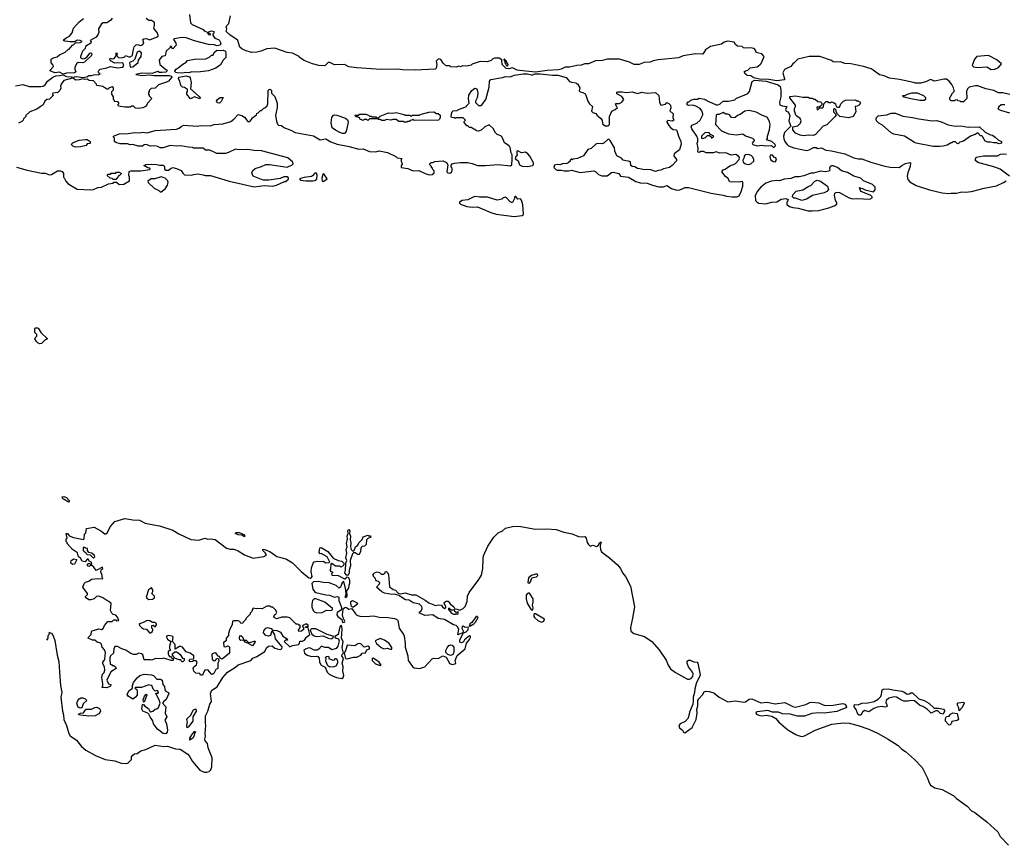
# Model space of a CAD drawing. Extents: x 2386897 to 2565480, y 579156 to 761880.
# Tile 2 of 191: x 2468610 to 2479631, y 584865 to 594108. Entities that reach past the tile are written whole.
import ezdxf

# ---------------------------------------------------------------- set-up
doc = ezdxf.new("R2010")
doc.units = 0

msp = doc.modelspace()

# ---------------------------------------------------------------- linework, layer by layer
at = {"layer": '0CON10XD'}
for points in [[(2470510, 594165), (2470520, 594075), (2470540, 594055), (2470665, 594000), (2470675, 593982), (2470708, 593968), (2470723, 593943), (2470745, 593940), (2470750, 593945), (2470722, 593962), (2470732, 593978), (2470755, 593984), (2470782, 593975), (2470782, 593958), (2470770, 593945), (2470770, 593935), (2470795, 593900), (2470835, 593888), (2470848, 593875), (2470862, 593845), (2470852, 593825), (2470815, 593817), (2470785, 593827), (2470725, 593830), (2470565, 593872), (2470475, 593907), (2470425, 593909), (2470340, 593895), (2470330, 593885), (2470358, 593845), (2470360, 593825), (2470325, 593782), (2470310, 593795), (2470308, 593808), (2470295, 593810), (2470290, 593795), (2470248, 593755), (2470240, 593705), (2470200, 593695), (2470172, 593655), (2470180, 593605), (2470245, 593550), (2470255, 593550), (2470260, 593535), (2470245, 593522), (2470205, 593518), (2470175, 593518), (2470155, 593527), (2470132, 593522), (2470093, 593507), (2469975, 593510), (2469910, 593495), (2469985, 593484), (2470055, 593492), (2470115, 593484), (2470282, 593482), (2470310, 593475), (2470312, 593465), (2470275, 593422), (2470255, 593410), (2470162, 593378), (2470125, 593340), (2470082, 593338), (2470060, 593315), (2470060, 593305), (2470050, 593295), (2470050, 593275), (2470060, 593265), (2470060, 593255), (2470090, 593225), (2470040, 593175), (2470025, 593140), (2469987, 593123), (2469935, 593113)], [(2471960, 593595), (2471886, 593616), (2471795, 593653), (2471740, 593685), (2471737, 593697), (2471665, 593732), (2471605, 593742), (2471465, 593788), (2471377, 593783), (2471310, 593755), (2471265, 593744), (2471205, 593743), (2471134, 593764), (2471095, 593782), (2471075, 593800), (2471050, 593875), (2471030, 593895), (2470964, 593934), (2470922, 593975), (2470927, 594005), (2470920, 594025), (2470928, 594042), (2470952, 594065), (2470968, 594152)], [(2469646, 594125), (2469625, 594100), (2469585, 594073), (2469545, 594072), (2469527, 594063), (2469492, 594005), (2469497, 593965), (2469490, 593945), (2469466, 593914), (2469400, 593875), (2469409, 593859), (2469406, 593844), (2469345, 593808), (2469341, 593785), (2469314, 593756), (2469292, 593695), (2469291, 593685), (2469298, 593678), (2469315, 593672), (2469336, 593674), (2469367, 593693), (2469395, 593733), (2469405, 593737), (2469418, 593728), (2469415, 593708), (2469335, 593634), (2469315, 593624), (2469265, 593629), (2469245, 593614), (2469226, 593575), (2469226, 593555), (2469240, 593525), (2469225, 593512), (2469135, 593508), (2469095, 593498), (2469055, 593520), (2469004, 593514), (2468950, 593535), (2468950, 593545), (2468988, 593585), (2468985, 593600), (2468963, 593625), (2468963, 593665), (2468985, 593681), (2469028, 593692), (2469054, 593716), (2469120, 593745), (2469155, 593780), (2469165, 593780), (2469200, 593825), (2469215, 593830), (2469235, 593850), (2469285, 593853), (2469310, 593865), (2469286, 593876), (2469255, 593878), (2469228, 593862), (2469175, 593860), (2469115, 593868), (2469102, 593875), (2469108, 593885), (2469130, 593905), (2469166, 593924), (2469197, 593963), (2469212, 594015), (2469274, 594086), (2469325, 594122)], [(2469935, 593113), (2469905, 593118), (2469885, 593140), (2469865, 593140), (2469845, 593128), (2469785, 593128), (2469715, 593140), (2469710, 593155), (2469720, 593165), (2469718, 593178), (2469705, 593190), (2469672, 593192), (2469670, 593205), (2469660, 593215), (2469660, 593245), (2469640, 593275), (2469640, 593305), (2469660, 593325), (2469660, 593345), (2469645, 593358), (2469610, 593345), (2469605, 593330), (2469585, 593330), (2469542, 593362), (2469475, 593370), (2469470, 593385), (2469435, 593423), (2469387, 593427), (2469365, 593443), (2469335, 593438), (2469315, 593448), (2469275, 593436), (2469235, 593433), (2469210, 593455), (2469222, 593468), (2469245, 593474), (2469315, 593462), (2469363, 593467), (2469385, 593482), (2469415, 593482), (2469438, 593492), (2469495, 593493), (2469510, 593505), (2469495, 593510), (2469490, 593525), (2469495, 593540), (2469510, 593555), (2469585, 593568), (2469625, 593583), (2469705, 593569), (2469764, 593576), (2469776, 593596), (2469766, 593626), (2469675, 593621), (2469627, 593647), (2469620, 593665), (2469623, 593677), (2469645, 593670), (2469667, 593675), (2469690, 593705), (2469688, 593732), (2469695, 593740), (2469702, 593725), (2469697, 593705), (2469721, 593681), (2469766, 593684), (2469786, 593694), (2469795, 593708), (2469832, 593692), (2469847, 593693), (2469871, 593709), (2469881, 593761), (2469890, 593805), (2469915, 593828), (2469925, 593832), (2469965, 593819), (2469989, 593831), (2470000, 593845), (2469990, 593885), (2470000, 593895), (2470025, 593899), (2470065, 593882), (2470150, 593915), (2470160, 593925), (2470160, 593935), (2470150, 593965), (2470125, 593990), (2470113, 594013), (2470120, 594045), (2470118, 594078), (2470085, 594100), (2470055, 594100), (2470025, 594120)], [(2479692, 593272), (2479615, 593288), (2479565, 593288), (2479515, 593317), (2479424, 593334), (2479335, 593367), (2479307, 593367), (2479238, 593352), (2479218, 593335), (2479208, 593305), (2479210, 593225), (2479175, 593190), (2479145, 593190), (2479138, 593198), (2479115, 593200), (2479105, 593210), (2479083, 593207), (2479075, 593200), (2479035, 593200), (2479022, 593215), (2479022, 593235), (2479050, 593285), (2479070, 593305), (2479070, 593315), (2479062, 593345), (2479043, 593383), (2479015, 593422), (2478985, 593442), (2478955, 593443), (2478855, 593420), (2478805, 593439), (2478760, 593415), (2478695, 593398), (2478635, 593398), (2478616, 593406), (2478458, 593438), (2478345, 593453), (2478285, 593481), (2478232, 593492), (2478164, 593544), (2478139, 593559), (2478055, 593586), (2477914, 593614), (2477845, 593619), (2477798, 593638), (2477755, 593633), (2477715, 593638), (2477695, 593650), (2477566, 593696), (2477445, 593697), (2477320, 593665), (2477280, 593625), (2477264, 593616), (2477240, 593585), (2477171, 593549), (2477152, 593515), (2477172, 593445), (2477170, 593435), (2477085, 593424), (2476997, 593437), (2476891, 593441), (2476829, 593459), (2476795, 593480), (2476754, 593484), (2476735, 593498), (2476720, 593525), (2476733, 593537), (2476760, 593545), (2476785, 593570), (2476865, 593582), (2476898, 593605), (2476911, 593619), (2476942, 593695), (2476918, 593728), (2476882, 593732), (2476855, 593742), (2476846, 593766), (2476830, 593785), (2476785, 593793), (2476735, 593788), (2476712, 593792), (2476695, 593810), (2476643, 593813), (2476622, 593832), (2476607, 593857), (2476537, 593867), (2476495, 593857), (2476464, 593836), (2476342, 593808), (2476288, 593772), (2476255, 593723), (2476175, 593726), (2476035, 593702), (2475985, 593682), (2475755, 593660), (2475701, 593649), (2475666, 593634), (2475601, 593629), (2475545, 593608), (2475488, 593608), (2475435, 593632), (2475325, 593667), (2475187, 593667), (2475135, 593652), (2475055, 593648), (2474975, 593613), (2474937, 593613), (2474895, 593600), (2474845, 593597), (2474763, 593577), (2474714, 593576), (2474670, 593555), (2474637, 593547), (2474515, 593540), (2474410, 593525), (2474385, 593520), (2474205, 593540), (2474180, 593545), (2474125, 593570), (2474085, 593558), (2474055, 593562), (2474010, 593605), (2474008, 593658), (2473975, 593678), (2473923, 593677), (2473905, 593670), (2473887, 593653), (2473842, 593638), (2473765, 593642), (2473675, 593610), (2473665, 593600), (2473615, 593588), (2473565, 593590), (2473545, 593582), (2473525, 593588), (2473495, 593578), (2473435, 593580), (2473425, 593590), (2473385, 593590), (2473351, 593621), (2473323, 593663), (2473298, 593672), (2473270, 593645), (2473280, 593605), (2473272, 593565), (2473260, 593555), (2473035, 593543), (2472895, 593546), (2472845, 593554), (2472655, 593550), (2472385, 593570), (2472295, 593580), (2472245, 593608), (2472134, 593604), (2472075, 593632), (2472060, 593625), (2472027, 593593), (2471960, 593595)], [(2469855, 593577), (2469875, 593580), (2469935, 593630), (2469940, 593655), (2469970, 593695), (2469972, 593735), (2469966, 593746), (2469947, 593757), (2469926, 593744), (2469898, 593665), (2469876, 593644), (2469845, 593632), (2469840, 593625), (2469845, 593582), (2469855, 593577)], [(2470435, 593509), (2470372, 593512), (2470355, 593518), (2470348, 593535), (2470362, 593555), (2470385, 593568), (2470435, 593612), (2470475, 593633), (2470489, 593651), (2470565, 593668), (2470695, 593672), (2470737, 593693), (2470755, 593710), (2470775, 593710), (2470785, 593740), (2470815, 593768), (2470855, 593762), (2470888, 593768), (2470913, 593755), (2470919, 593735), (2470916, 593684), (2470889, 593655), (2470858, 593602), (2470806, 593564), (2470725, 593537), (2470605, 593521), (2470535, 593526), (2470505, 593514), (2470465, 593519), (2470435, 593509)], [(2479485, 593552), (2479525, 593553), (2479565, 593572), (2479600, 593615), (2479548, 593658), (2479453, 593707), (2479324, 593696), (2479298, 593665), (2479270, 593595), (2479285, 593580), (2479335, 593573), (2479435, 593580), (2479485, 593552)], [(2474075, 593590), (2474077, 593607), (2474060, 593635), (2474060, 593645), (2474038, 593668), (2474032, 593668), (2474030, 593655), (2474040, 593645), (2474040, 593625), (2474048, 593618), (2474052, 593602), (2474062, 593592), (2474075, 593590)], [(2468563, 593367), (2468645, 593383), (2468715, 593361), (2468845, 593359), (2468874, 593366), (2468895, 593380), (2468921, 593419), (2468980, 593465), (2469015, 593480), (2469055, 593482), (2469095, 593492), (2469135, 593474), (2469188, 593468), (2469200, 593455), (2469105, 593428), (2469073, 593385), (2469068, 593365), (2469069, 593341), (2469058, 593315), (2469035, 593293), (2468980, 593285), (2468972, 593272), (2468990, 593265), (2468945, 593220), (2468912, 593215), (2468893, 593195), (2468874, 593156), (2468839, 593131), (2468802, 593108), (2468724, 593076), (2468680, 593035), (2468680, 593025), (2468652, 592998), (2468650, 592985), (2468635, 592970), (2468595, 592950)], [(2468942, 592372), (2468965, 592377), (2469033, 592417), (2469067, 592417), (2469085, 592410), (2469100, 592385), (2469100, 592345), (2469108, 592338), (2469125, 592300), (2469148, 592275), (2469178, 592255), (2469255, 592212), (2469405, 592203), (2469435, 592208), (2469485, 592228), (2469525, 592232), (2469605, 592272), (2469655, 592280), (2469665, 592290), (2469695, 592290), (2469725, 592262), (2469775, 592268), (2469840, 592305), (2469840, 592345), (2469830, 592365), (2469835, 592408), (2469855, 592417), (2469965, 592417), (2470065, 592430), (2470070, 592435), (2470068, 592448), (2470045, 592450), (2470000, 592475), (2470025, 592488), (2470085, 592492), (2470146, 592486), (2470175, 592478), (2470215, 592478), (2470232, 592465), (2470230, 592435), (2470245, 592422), (2470275, 592422), (2470305, 592448), (2470325, 592452), (2470365, 592443), (2470419, 592419), (2470435, 592390), (2470455, 592370), (2470535, 592368), (2470554, 592376), (2470605, 592382), (2470663, 592373), (2470685, 592363), (2470745, 592363), (2470955, 592302), (2471105, 592266), (2471235, 592239), (2471345, 592252), (2471445, 592246), (2471486, 592254), (2471575, 592298), (2471585, 592298), (2471617, 592323), (2471617, 592337), (2471605, 592350), (2471565, 592348), (2471525, 592332), (2471398, 592312), (2471335, 592313), (2471225, 592358), (2471208, 592395), (2471221, 592419), (2471245, 592442), (2471315, 592463), (2471365, 592486), (2471405, 592489), (2471603, 592457), (2471660, 592485), (2471670, 592495), (2471668, 592515), (2471612, 592562), (2471315, 592641), (2471236, 592644), (2471164, 592654), (2471055, 592653), (2471025, 592660), (2470948, 592622), (2470915, 592610), (2470815, 592610), (2470739, 592649), (2470688, 592648), (2470665, 592670), (2470555, 592670), (2470545, 592678), (2470495, 592680), (2470415, 592697), (2470365, 592692), (2470295, 592700), (2470215, 592673), (2470184, 592674), (2470155, 592688), (2470115, 592697), (2470075, 592692), (2470025, 592710), (2470005, 592708), (2469985, 592692), (2469935, 592692), (2469875, 592712), (2469845, 592708), (2469815, 592717), (2469735, 592717), (2469685, 592732), (2469670, 592745), (2469672, 592782), (2469660, 592795), (2469660, 592805), (2469725, 592829), (2469825, 592834), (2469895, 592846), (2469955, 592843), (2469985, 592849), (2470035, 592843), (2470125, 592867), (2470365, 592882), (2470395, 592894), (2470416, 592914), (2470447, 592927), (2470595, 592916), (2470635, 592924), (2470745, 592921), (2470786, 592936), (2470885, 592944), (2470975, 592970), (2471006, 592994), (2471055, 593048), (2471096, 593036), (2471125, 593018), (2471165, 592970), (2471185, 592970), (2471210, 592995), (2471210, 593005), (2471260, 593045), (2471265, 593060), (2471280, 593065), (2471305, 593090), (2471315, 593090), (2471342, 593118), (2471355, 593120), (2471380, 593145), (2471389, 593165), (2471390, 593315), (2471402, 593328), (2471415, 593330), (2471428, 593315), (2471430, 593285), (2471465, 593250), (2471493, 593175), (2471492, 593125), (2471474, 593035), (2471485, 592972), (2471495, 592940), (2471505, 592928), (2471542, 592922), (2471565, 592900), (2471645, 592872), (2471695, 592846), (2471897, 592807), (2471975, 592762), (2472035, 592774), (2472091, 592741), (2472165, 592714), (2472297, 592687), (2472405, 592658), (2472455, 592662), (2472525, 592631), (2472595, 592630), (2472635, 592639), (2472725, 592620), (2472820, 592575), (2472835, 592560), (2472890, 592555), (2472880, 592545), (2472878, 592525), (2472890, 592495), (2472890, 592485), (2472880, 592475), (2472880, 592455), (2472955, 592444), (2473015, 592416), (2473079, 592419), (2473150, 592385), (2473195, 592373), (2473226, 592374), (2473250, 592395), (2473250, 592415), (2473230, 592435), (2473230, 592445), (2473220, 592455), (2473220, 592465), (2473202, 592482), (2473200, 592495), (2473215, 592510), (2473235, 592510), (2473255, 592520), (2473345, 592527), (2473388, 592508), (2473402, 592485), (2473390, 592405), (2473403, 592393), (2473425, 592392), (2473445, 592400), (2473450, 592415), (2473450, 592445), (2473438, 592458), (2473438, 592475), (2473452, 592495), (2473477, 592503), (2473545, 592511), (2473625, 592509), (2473675, 592500), (2473735, 592477), (2473825, 592476), (2473965, 592486), (2474105, 592471), (2474120, 592485), (2474124, 592546), (2474121, 592595), (2474109, 592625), (2474103, 592665), (2474087, 592697), (2474035, 592730), (2474010, 592795), (2473997, 592807), (2473954, 592824), (2473932, 592845), (2473912, 592885), (2473865, 592930), (2473815, 592910), (2473775, 592870), (2473745, 592860), (2473723, 592863), (2473705, 592880), (2473692, 592882), (2473665, 592900), (2473645, 592900), (2473625, 592920), (2473615, 592920), (2473580, 592965), (2473600, 592985), (2473575, 593010), (2473495, 593010), (2473485, 593002), (2473475, 593010), (2473445, 593012), (2473440, 593025), (2473442, 593055), (2473450, 593075), (2473463, 593087), (2473505, 593090), (2473515, 593100), (2473610, 593135), (2473610, 593145), (2473640, 593175), (2473633, 593225), (2473639, 593265), (2473670, 593315), (2473705, 593342), (2473728, 593335), (2473737, 593285), (2473730, 593235), (2473712, 593195), (2473713, 593183), (2473745, 593148), (2473772, 593148), (2473785, 593158), (2473828, 593215), (2473866, 593354), (2473868, 593422), (2473885, 593440), (2474015, 593461), (2474047, 593473), (2474105, 593468), (2474145, 593486), (2474245, 593504), (2474295, 593501), (2474339, 593491), (2474355, 593490), (2474375, 593502), (2474435, 593504), (2474575, 593486), (2474635, 593489), (2474725, 593460), (2474765, 593418), (2474785, 593408), (2474835, 593400), (2474845, 593390), (2474855, 593390), (2474878, 593345), (2474872, 593312), (2474885, 593300), (2474915, 593292), (2474938, 593278), (2474947, 593265), (2474968, 593195), (2474988, 593165), (2475020, 593135), (2475010, 593085), (2475025, 593070), (2475058, 593058), (2475070, 593045), (2475070, 593035), (2475085, 593030), (2475113, 593003), (2475128, 592985), (2475132, 592942), (2475165, 592920), (2475195, 592920), (2475210, 592935), (2475210, 593025), (2475238, 593085), (2475276, 593104), (2475300, 593125), (2475290, 593135), (2475280, 593165), (2475285, 593170), (2475325, 593170), (2475350, 593185), (2475372, 593215), (2475349, 593249), (2475295, 593280), (2475294, 593296), (2475305, 593302), (2475355, 593302), (2475403, 593293), (2475465, 593300), (2475525, 593282), (2475575, 593298), (2475635, 593287), (2475725, 593292), (2475765, 593260), (2475772, 593185), (2475785, 593152), (2475837, 593163), (2475855, 593180), (2475875, 593170), (2475895, 593150), (2475897, 593117), (2475888, 593088), (2475923, 593053), (2475920, 593015), (2475930, 592985), (2475915, 592972), (2475865, 592980), (2475855, 592970), (2475855, 592960), (2475874, 592924), (2475895, 592901), (2475925, 592880), (2475957, 592877), (2475967, 592867), (2475983, 592805), (2476010, 592745), (2476014, 592715), (2475995, 592652), (2475934, 592605), (2475931, 592585), (2475962, 592545), (2475961, 592529), (2475914, 592475), (2475882, 592455), (2475815, 592437), (2475785, 592422), (2475755, 592421), (2475725, 592410), (2475675, 592429), (2475625, 592432), (2475605, 592427), (2475553, 592437), (2475525, 592444), (2475495, 592461), (2475465, 592466), (2475451, 592475), (2475445, 592518), (2475426, 592526), (2475395, 592528), (2475365, 592537), (2475345, 592558), (2475294, 592584), (2475272, 592635), (2475268, 592675), (2475220, 592755), (2475205, 592770), (2475192, 592768), (2475150, 592725), (2475125, 592717), (2475075, 592722), (2475060, 592715), (2475005, 592668), (2474970, 592655), (2474920, 592585), (2474855, 592553), (2474805, 592548), (2474795, 592540), (2474785, 592550), (2474770, 592535), (2474770, 592525), (2474748, 592505), (2474733, 592497), (2474687, 592493), (2474655, 592482), (2474625, 592488), (2474595, 592480), (2474590, 592455), (2474611, 592431), (2474625, 592423), (2474675, 592423), (2474705, 592416), (2474755, 592417), (2474785, 592423), (2474885, 592397), (2475035, 592417), (2475058, 592405), (2475088, 592375), (2475125, 592360), (2475185, 592361), (2475234, 592396), (2475255, 592402), (2475316, 592386), (2475336, 592356), (2475424, 592344), (2475505, 592298), (2475555, 592283), (2475635, 592279), (2475693, 592255), (2475765, 592238), (2475816, 592236), (2475855, 592253), (2475907, 592217), (2475965, 592200), (2476000, 592205), (2476060, 592230), (2476095, 592231), (2476348, 592168), (2476485, 592144), (2476522, 592132), (2476585, 592125), (2476636, 592124), (2476662, 592138), (2476686, 592184), (2476704, 592245), (2476705, 592290), (2476695, 592297), (2476665, 592291), (2476560, 592295), (2476536, 592336), (2476511, 592351), (2476470, 592405), (2476484, 592426), (2476506, 592434), (2476559, 592471), (2476618, 592495), (2476662, 592545), (2476668, 592565), (2476655, 592582), (2476625, 592598), (2476575, 592592), (2476515, 592617), (2476445, 592614), (2476405, 592628), (2476373, 592617), (2476295, 592618), (2476265, 592632), (2476235, 592632), (2476215, 592620), (2476200, 592625), (2476203, 592665), (2476192, 592725), (2476200, 592745), (2476200, 592775), (2476188, 592805), (2476133, 592885), (2476127, 592905), (2476135, 592927), (2476191, 592949), (2476226, 592984), (2476258, 593045), (2476258, 593055), (2476247, 593087), (2476226, 593116), (2476178, 593142)], [(2470522, 593222), (2470482, 593275), (2470482, 593295), (2470490, 593305), (2470488, 593328), (2470455, 593350), (2470433, 593353), (2470415, 593370), (2470402, 593422), (2470388, 593445), (2470390, 593465), (2470475, 593480), (2470509, 593469), (2470517, 593457), (2470528, 593405), (2470520, 593335), (2470619, 593249), (2470630, 593235), (2470625, 593222), (2470565, 593244), (2470522, 593222)], [(2476178, 593142), (2476143, 593153), (2476095, 593148), (2476082, 593155), (2476080, 593175), (2476092, 593188), (2476105, 593190), (2476122, 593208), (2476155, 593220), (2476195, 593220), (2476215, 593228), (2476275, 593220), (2476282, 593212), (2476295, 593210), (2476305, 593200), (2476415, 593150), (2476450, 593165), (2476485, 593198), (2476545, 593198), (2476615, 593210), (2476635, 593230), (2476755, 593280), (2476778, 593305), (2476808, 593415), (2476835, 593430), (2476965, 593420), (2477100, 593380), (2477121, 593361), (2477131, 593325), (2477128, 593245), (2477116, 593186), (2477120, 593155), (2477145, 593143), (2477198, 593138), (2477183, 593103), (2477190, 593085), (2477210, 593075), (2477232, 593035), (2477220, 592975), (2477240, 592915), (2477170, 592845), (2477160, 592805), (2477162, 592775), (2477178, 592738), (2477200, 592710), (2477217, 592697), (2477274, 592674), (2477415, 592644), (2477445, 592650), (2477495, 592677), (2477526, 592676), (2477545, 592668), (2477585, 592672), (2477635, 592647), (2477695, 592641), (2477846, 592606), (2477945, 592563), (2477995, 592550), (2478035, 592552), (2478135, 592513), (2478295, 592468), (2478355, 592458), (2478455, 592452), (2478484, 592476), (2478525, 592498), (2478575, 592510), (2478580, 592505), (2478578, 592465), (2478550, 592395), (2478542, 592355), (2478550, 592320), (2478574, 592294), (2478645, 592251), (2478795, 592204), (2478935, 592171), (2479005, 592164), (2479036, 592166), (2479095, 592167), (2479155, 592183), (2479195, 592179), (2479265, 592186), (2479405, 592224), (2479545, 592248), (2479623, 592285), (2479650, 592305)], [(2477385, 592808), (2477345, 592816), (2477295, 592839), (2477262, 592875), (2477262, 592908), (2477321, 592919), (2477351, 592949), (2477358, 592975), (2477345, 593002), (2477307, 593027), (2477299, 593039), (2477283, 593087), (2477282, 593115), (2477292, 593135), (2477292, 593152), (2477232, 593235), (2477232, 593248), (2477295, 593257), (2477375, 593240), (2477435, 593240), (2477455, 593230), (2477485, 593230), (2477495, 593220), (2477515, 593220), (2477542, 593192), (2477575, 593190), (2477590, 593175), (2477590, 593155), (2477575, 593140), (2477555, 593130), (2477532, 593128), (2477535, 593100), (2477550, 593105), (2477565, 593120), (2477595, 593120), (2477607, 593133), (2477612, 593168), (2477638, 593192), (2477652, 593192), (2477665, 593180), (2477685, 593180), (2477695, 593188), (2477725, 593178), (2477740, 593165), (2477750, 593135), (2477765, 593130), (2477785, 593130), (2477800, 593165), (2477830, 593195), (2477855, 593208), (2477965, 593210), (2477975, 593200), (2477995, 593200), (2478002, 593192), (2478015, 593190), (2478020, 593175), (2478012, 593168), (2478010, 593155), (2477985, 593140), (2477960, 593135), (2477968, 593075), (2477940, 593025), (2477885, 593010), (2477790, 593025), (2477762, 593052), (2477750, 593075), (2477750, 593095), (2477735, 593110), (2477725, 593110), (2477720, 593105), (2477720, 593075), (2477750, 593045), (2477738, 593025), (2477645, 592933), (2477602, 592915), (2477516, 592824), (2477495, 592812), (2477435, 592814), (2477385, 592808)], [(2478735, 593202), (2478685, 593204), (2478585, 593221), (2478505, 593242), (2478490, 593255), (2478495, 593260), (2478525, 593260), (2478535, 593270), (2478595, 593288), (2478655, 593288), (2478725, 593260), (2478738, 593248), (2478747, 593237), (2478748, 593215), (2478735, 593202)], [(2470845, 593174), (2470825, 593177), (2470817, 593185), (2470814, 593196), (2470823, 593215), (2470855, 593237), (2470888, 593238), (2470866, 593194), (2470845, 593174)], [(2479693, 593063), (2479593, 593093), (2479575, 593100), (2479560, 593115), (2479568, 593122), (2479570, 593135), (2479595, 593160), (2479635, 593160)], [(2472245, 592833), (2472225, 592834), (2472195, 592845), (2472145, 592870), (2472108, 592898), (2472096, 592955), (2472103, 593015), (2472121, 593039), (2472135, 593044), (2472160, 593040), (2472255, 593005), (2472279, 592989), (2472286, 592966), (2472284, 592944), (2472263, 592855), (2472245, 592833)], [(2472945, 592960), (2472915, 592960), (2472905, 592970), (2472855, 592970), (2472825, 592990), (2472785, 592990), (2472765, 592982), (2472715, 592990), (2472695, 592980), (2472665, 592980), (2472645, 592990), (2472625, 592990), (2472615, 593000), (2472525, 593000), (2472505, 592980), (2472495, 592990), (2472465, 592990), (2472458, 592982), (2472445, 592980), (2472438, 592988), (2472422, 592992), (2472418, 593008), (2472402, 593012), (2472395, 593020), (2472375, 593020), (2472360, 593035), (2472365, 593040), (2472405, 593040), (2472415, 593050), (2472485, 593050), (2472515, 593040), (2472525, 593030), (2472545, 593030), (2472555, 593020), (2472595, 593020), (2472605, 593010), (2472625, 593010), (2472645, 593030), (2472737, 593067), (2472785, 593062), (2472825, 593068), (2472915, 593048), (2472925, 593040), (2472975, 593038), (2472995, 593030), (2473005, 593038), (2473085, 593040), (2473093, 593047), (2473188, 593072), (2473245, 593078), (2473275, 593060), (2473295, 593060), (2473315, 593040), (2473317, 593013), (2473310, 592995), (2473297, 592983), (2473025, 592980), (2473018, 592988), (2473005, 592990), (2472998, 592982), (2472982, 592978), (2472975, 592970), (2472955, 592970), (2472945, 592960)], [(2477055, 592680), (2477070, 592695), (2477065, 592710), (2477030, 592745), (2476970, 592765), (2476982, 592778), (2476982, 592805), (2477003, 592875), (2477010, 592935), (2477003, 592965), (2476980, 593015), (2476915, 593040), (2476855, 593072), (2476775, 593090), (2476725, 593083), (2476674, 593046), (2476643, 593037), (2476620, 593015), (2476595, 593008), (2476578, 593015), (2476555, 593042), (2476535, 593052), (2476515, 593052), (2476485, 593068), (2476435, 593048), (2476413, 593047), (2476405, 593040), (2476400, 592935), (2476466, 592866), (2476542, 592832), (2476635, 592820), (2476705, 592830), (2476735, 592807), (2476812, 592782), (2476830, 592765), (2476830, 592755), (2476810, 592725), (2476815, 592710), (2476865, 592696), (2476915, 592702), (2476955, 592697), (2477025, 592700), (2477045, 592680), (2477055, 592680)], [(2478905, 592688), (2478835, 592690), (2478645, 592726), (2478625, 592733), (2478515, 592803), (2478395, 592828), (2478365, 592841), (2478266, 592926), (2478225, 592950), (2478200, 592975), (2478198, 592995), (2478200, 593015), (2478218, 593032), (2478315, 593042), (2478365, 593063), (2478413, 593063), (2478495, 593030), (2478605, 593014), (2478675, 592997), (2478825, 592977), (2478875, 592980), (2478935, 592963), (2479002, 592932), (2479042, 592922), (2479085, 592916), (2479145, 592921), (2479225, 592906), (2479355, 592910), (2479415, 592850), (2479478, 592818), (2479500, 592815), (2479530, 592795), (2479565, 592760), (2479598, 592745), (2479600, 592725), (2479575, 592718), (2479545, 592728), (2479508, 592728), (2479477, 592737), (2479448, 592738), (2479415, 592750), (2479385, 592800), (2479375, 592810), (2479365, 592810), (2479335, 592840), (2479305, 592822), (2479254, 592806), (2479175, 592750), (2479133, 592737), (2479115, 592720), (2479102, 592722), (2479085, 592740), (2479055, 592740), (2479045, 592730), (2479035, 592730), (2478990, 592705), (2478945, 592693), (2478905, 592688)], [(2476255, 592780), (2476285, 592790), (2476308, 592812), (2476332, 592812), (2476348, 592798), (2476355, 592782), (2476380, 592805), (2476342, 592822), (2476325, 592847), (2476278, 592842), (2476240, 592805), (2476242, 592782), (2476255, 592780)], [(2469235, 592683), (2469203, 592693), (2469192, 592702), (2469190, 592715), (2469210, 592735), (2469275, 592760), (2469345, 592768), (2469365, 592768), (2469400, 592745), (2469398, 592722), (2469365, 592720), (2469355, 592700), (2469295, 592684), (2469235, 592683)], [(2474295, 592464), (2474350, 592475), (2474362, 592488), (2474362, 592505), (2474320, 592580), (2474298, 592608), (2474270, 592625), (2474225, 592618), (2474185, 592642), (2474175, 592638), (2474173, 592615), (2474180, 592595), (2474159, 592571), (2474157, 592555), (2474188, 592528), (2474204, 592484), (2474235, 592470), (2474295, 592464)], [(2476773, 592487), (2476795, 592493), (2476828, 592525), (2476828, 592545), (2476815, 592570), (2476797, 592587), (2476769, 592599), (2476730, 592595), (2476718, 592582), (2476718, 592565), (2476703, 592537), (2476707, 592515), (2476725, 592497), (2476745, 592491), (2476773, 592487)], [(2479690, 592355), (2479585, 592434), (2479515, 592460), (2479335, 592510), (2479303, 592535), (2479315, 592568), (2479397, 592583), (2479555, 592583), (2479588, 592602), (2479625, 592608), (2479655, 592602)], [(2477065, 592518), (2477080, 592535), (2477075, 592560), (2477060, 592565), (2477035, 592590), (2477015, 592590), (2477008, 592575), (2477012, 592545), (2477042, 592522), (2477065, 592518)], [(2468575, 592457), (2468695, 592423), (2468855, 592392), (2468895, 592391), (2468942, 592372)], [(2469685, 592320), (2469655, 592320), (2469645, 592330), (2469623, 592333), (2469590, 592365), (2469602, 592378), (2469625, 592380), (2469635, 592390), (2469685, 592390), (2469695, 592400), (2469725, 592400), (2469750, 592385), (2469725, 592360), (2469715, 592360), (2469710, 592345), (2469685, 592320)], [(2471895, 592303), (2471925, 592312), (2471935, 592328), (2471941, 592365), (2471932, 592392), (2471915, 592392), (2471889, 592361), (2471876, 592354), (2471795, 592342), (2471740, 592325), (2471753, 592313), (2471814, 592304), (2471895, 592303)], [(2472005, 592297), (2472015, 592300), (2472050, 592325), (2472015, 592382), (2472004, 592375), (2471992, 592335), (2471997, 592305), (2472005, 592297)], [(2477485, 591967), (2477555, 591973), (2477668, 592002), (2477725, 592023), (2477756, 592044), (2477757, 592057), (2477743, 592085), (2477729, 592145), (2477733, 592165), (2477746, 592174), (2477765, 592179), (2477785, 592174), (2477895, 592113), (2477935, 592103), (2477985, 592106), (2478125, 592098), (2478150, 592115), (2478150, 592125), (2478135, 592140), (2478030, 592185), (2478020, 592195), (2478010, 592225), (2478015, 592230), (2478025, 592220), (2478035, 592222), (2478073, 592203), (2478165, 592180), (2478186, 592204), (2478187, 592235), (2478154, 592264), (2478056, 592306), (2478025, 592333), (2477946, 592356), (2477876, 592396), (2477808, 592415), (2477765, 592452), (2477715, 592472), (2477695, 592472), (2477682, 592465), (2477673, 592445), (2477677, 592423), (2477665, 592412), (2477625, 592406), (2477575, 592413), (2477495, 592390), (2477465, 592390), (2477388, 592362), (2477335, 592350), (2477285, 592348), (2477245, 592329), (2477165, 592324), (2477115, 592306), (2477085, 592309), (2477025, 592300), (2476962, 592278), (2476905, 592234), (2476865, 592186), (2476843, 592135), (2476846, 592086), (2476864, 592065), (2476885, 592054), (2476963, 592047), (2477025, 592064), (2477085, 592068), (2477135, 592098), (2477185, 592108), (2477210, 592095), (2477198, 592062), (2477198, 592038), (2477225, 592017), (2477265, 592004), (2477325, 592000), (2477435, 591969), (2477485, 591967)], [(2470195, 592180), (2470240, 592215), (2470263, 592255), (2470270, 592285), (2470268, 592305), (2470240, 592335), (2470195, 592348), (2470122, 592328), (2470083, 592327), (2470045, 592300), (2470048, 592285), (2470115, 592222), (2470166, 592196), (2470182, 592182), (2470195, 592180)], [(2477365, 592083), (2477295, 592110), (2477275, 592110), (2477260, 592125), (2477262, 592148), (2477301, 592189), (2477376, 592204), (2477444, 592246), (2477465, 592252), (2477510, 592300), (2477535, 592311), (2477575, 592302), (2477651, 592245), (2477663, 592207), (2477646, 592184), (2477615, 592169), (2477485, 592140), (2477415, 592100), (2477365, 592083)], [(2474145, 591904), (2474235, 591917), (2474245, 591922), (2474250, 591935), (2474241, 592035), (2474227, 592087), (2474215, 592102), (2474185, 592100), (2474165, 592128), (2474155, 592130), (2474150, 592125), (2474150, 592105), (2474125, 592060), (2474115, 592060), (2474101, 592071), (2474060, 592115), (2474045, 592122), (2474020, 592115), (2474005, 592100), (2473955, 592088), (2473845, 592123), (2473755, 592123), (2473715, 592130), (2473695, 592127), (2473625, 592090), (2473564, 592086), (2473533, 592065), (2473534, 592054), (2473545, 592042), (2473615, 592017), (2473675, 592010), (2473735, 592012), (2473885, 591950), (2473945, 591933), (2474145, 591904)], [(2468835, 590480), (2468815, 590487), (2468797, 590505), (2468780, 590535), (2468782, 590548), (2468800, 590565), (2468800, 590585), (2468778, 590608), (2468778, 590652), (2468785, 590660), (2468805, 590660), (2468815, 590654), (2468852, 590602), (2468923, 590535), (2468891, 590519), (2468855, 590484), (2468835, 590480)], [(2469155, 588708), (2469107, 588735), (2469094, 588745), (2469084, 588766), (2469105, 588770), (2469135, 588758), (2469162, 588725), (2469165, 588710), (2469155, 588708)], [(2470740, 586445), (2470755, 586475), (2470747, 586563), (2470759, 586601), (2470819, 586641), (2470885, 586745), (2470935, 586805), (2471025, 586858), (2471055, 586887), (2471197, 586933), (2471220, 586960), (2471265, 586980), (2471354, 587035), (2471374, 587075), (2471395, 587096), (2471435, 587099), (2471464, 587074), (2471493, 587063), (2471525, 587058), (2471544, 587065), (2471547, 587087), (2471473, 587175), (2471465, 587220), (2471445, 587260), (2471435, 587262), (2471428, 587255), (2471417, 587215), (2471395, 587206), (2471364, 587214), (2471340, 587245), (2471343, 587265), (2471364, 587296), (2471385, 587304), (2471423, 587293), (2471445, 587270), (2471475, 587274), (2471489, 587269), (2471530, 587250), (2471556, 587206), (2471602, 587175), (2471608, 587162), (2471585, 587160), (2471572, 587145), (2471635, 587088), (2471665, 587103), (2471730, 587115), (2471740, 587125), (2471745, 587150), (2471775, 587152), (2471797, 587163), (2471822, 587195), (2471856, 587224), (2471838, 587298), (2471810, 587305), (2471815, 587320), (2471838, 587312), (2471838, 587328), (2471825, 587340), (2471805, 587340), (2471798, 587332), (2471782, 587328), (2471770, 587315), (2471788, 587308), (2471788, 587282), (2471765, 587262), (2471735, 587260), (2471730, 587275), (2471750, 587305), (2471748, 587328), (2471735, 587330), (2471725, 587340), (2471705, 587340), (2471635, 587412), (2471605, 587420), (2471545, 587418), (2471485, 587402), (2471457, 587417), (2471454, 587426), (2471462, 587445), (2471476, 587454), (2471488, 587475), (2471475, 587500), (2471445, 587530), (2471425, 587530), (2471412, 587542), (2471375, 587542), (2471325, 587513), (2471275, 587518), (2471255, 587512), (2471225, 587520), (2471215, 587510), (2471207, 587483), (2471190, 587465), (2471188, 587452), (2471140, 587405), (2471140, 587395), (2471110, 587365), (2471108, 587352), (2471085, 587350), (2471075, 587370), (2471055, 587378), (2471005, 587380), (2470992, 587375), (2470990, 587335), (2470962, 587285), (2470948, 587235), (2470948, 587215), (2470920, 587185), (2470920, 587155), (2470892, 587135), (2470895, 587090), (2470915, 587088), (2470945, 587098), (2470960, 587085), (2470960, 587015), (2470875, 586948), (2470852, 586962), (2470845, 586980), (2470832, 586982), (2470805, 587020), (2470783, 587017), (2470760, 587005), (2470765, 586950), (2470785, 586932), (2470800, 586935), (2470815, 586960), (2470828, 586958), (2470840, 586945), (2470840, 586925), (2470827, 586903), (2470828, 586845), (2470807, 586833), (2470783, 586787), (2470765, 586778), (2470755, 586782), (2470715, 586828), (2470684, 586826), (2470674, 586816), (2470655, 586770), (2470635, 586770), (2470625, 586790), (2470582, 586792), (2470560, 586815), (2470552, 586845), (2470560, 586865), (2470588, 586885), (2470597, 586917), (2470585, 586930), (2470555, 586930), (2470545, 586922), (2470518, 586918), (2470508, 586935), (2470515, 586948), (2470558, 586952), (2470558, 586988), (2470517, 587017), (2470475, 587032), (2470432, 587082), (2470415, 587092), (2470398, 587092), (2470352, 587062), (2470350, 587115), (2470320, 587145), (2470328, 587195), (2470315, 587207), (2470275, 587213), (2470255, 587208), (2470253, 587195), (2470264, 587174), (2470300, 587145), (2470287, 587095), (2470288, 587068), (2470300, 587055), (2470288, 587042), (2470272, 587038), (2470270, 587005), (2470285, 586980), (2470298, 586978), (2470310, 586965), (2470328, 586958), (2470327, 586933), (2470305, 586933), (2470225, 586960), (2470195, 586953), (2470135, 586957), (2470085, 586938), (2470075, 586942), (2470005, 586940), (2469987, 586997), (2469975, 587010), (2469945, 587017), (2469915, 587002), (2469885, 587003), (2469855, 587013), (2469798, 587048), (2469755, 587063), (2469705, 587092), (2469675, 587090), (2469664, 587066), (2469660, 587015), (2469628, 586985), (2469618, 586965), (2469618, 586942), (2469622, 586892), (2469638, 586888), (2469645, 586880), (2469665, 586880), (2469682, 586865), (2469688, 586845), (2469631, 586809), (2469587, 586715), (2469603, 586673), (2469630, 586665), (2469628, 586645), (2469585, 586628), (2469535, 586630), (2469530, 586635), (2469540, 586645), (2469540, 586675), (2469528, 586745), (2469538, 586782), (2469555, 586800), (2469562, 586825), (2469560, 586865), (2469540, 586895), (2469540, 586915), (2469557, 586933), (2469562, 586948), (2469572, 587022), (2469558, 587055), (2469534, 587084), (2469527, 587117), (2469515, 587130), (2469478, 587138), (2469452, 587162), (2469425, 587162), (2469378, 587185), (2469380, 587195), (2469410, 587225), (2469412, 587258), (2469423, 587267), (2469495, 587288), (2469525, 587280), (2469546, 587294), (2469560, 587325), (2469595, 587370), (2469645, 587370), (2469665, 587390), (2469685, 587390), (2469695, 587380), (2469718, 587382), (2469705, 587420), (2469685, 587440), (2469655, 587450), (2469640, 587465), (2469628, 587495), (2469632, 587572), (2469606, 587596), (2469584, 587604), (2469542, 587635), (2469495, 587653), (2469468, 587652), (2469442, 587625), (2469407, 587613), (2469382, 587615), (2469348, 587638), (2469348, 587652), (2469368, 587672), (2469370, 587685), (2469316, 587755), (2469333, 587797), (2469345, 587810), (2469385, 587821), (2469415, 587843), (2469484, 587854), (2469535, 587850), (2469540, 587855), (2469532, 587862), (2469532, 587885), (2469518, 587925), (2469522, 587948), (2469540, 587965), (2469538, 587978), (2469465, 587942), (2469439, 587979), (2469415, 588000), (2469385, 587988), (2469370, 587995), (2469368, 588012), (2469375, 588020), (2469395, 588020), (2469405, 588010), (2469418, 588015), (2469415, 588030), (2469408, 588038), (2469392, 588042), (2469375, 588070), (2469365, 588070), (2469342, 588038), (2469310, 588045), (2469289, 588079), (2469268, 588095), (2469258, 588138), (2469200, 588175), (2469140, 588245), (2469140, 588255), (2469130, 588265), (2469130, 588295), (2469140, 588305), (2469130, 588355), (2469145, 588357), (2469165, 588330), (2469211, 588311), (2469325, 588290), (2469332, 588298), (2469335, 588350), (2469352, 588365), (2469357, 588413), (2469445, 588426), (2469520, 588385), (2469562, 588352), (2469575, 588351), (2469592, 588368), (2469621, 588429), (2469675, 588491), (2469785, 588523), (2469878, 588508), (2469950, 588505), (2470015, 588470), (2470069, 588461), (2470175, 588441), (2470323, 588395), (2470391, 588351), (2470525, 588287), (2470615, 588280), (2470683, 588303), (2470714, 588294), (2470745, 588298), (2470797, 588287), (2470925, 588191), (2470965, 588180), (2471005, 588179), (2471055, 588161), (2471128, 588118), (2471225, 588079), (2471341, 588099), (2471372, 588115), (2471359, 588139), (2471332, 588165), (2471330, 588175), (2471335, 588180), (2471355, 588178), (2471368, 588168), (2471408, 588155), (2471488, 588098), (2471546, 588084), (2471595, 588069), (2471665, 588029), (2471761, 587931), (2471845, 587861), (2471865, 587856), (2471878, 587862), (2471884, 587875), (2471872, 587925), (2471875, 587970), (2471894, 588025), (2471905, 588038), (2471945, 588048), (2471975, 588042), (2472005, 588048), (2472038, 588028), (2472075, 588030), (2472080, 588035), (2472050, 588095), (2471985, 588132), (2471975, 588130), (2471962, 588142), (2471970, 588195), (2471985, 588200), (2472060, 588155), (2472119, 588079), (2472175, 588052), (2472215, 588047), (2472237, 588025), (2472240, 588015), (2472230, 587995), (2472205, 587980), (2472195, 587990), (2472145, 587990), (2472105, 588020), (2472092, 588018), (2472090, 587955), (2472080, 587945), (2472092, 587932), (2472110, 587925), (2472110, 587915), (2472100, 587905), (2472105, 587890), (2472176, 587886), (2472245, 587847), (2472255, 587848), (2472275, 587870), (2472290, 587865), (2472302, 587835), (2472303, 587797), (2472294, 587775), (2472292, 587745), (2472267, 587713), (2472273, 587655), (2472265, 587637), (2472254, 587645), (2472264, 587675), (2472262, 587718), (2472255, 587742), (2472238, 587818), (2472220, 587805), (2472200, 587755), (2472185, 587744), (2472154, 587774), (2472073, 587803), (2472005, 587807), (2471955, 587820), (2471897, 587813), (2471879, 587795), (2471892, 587732), (2471908, 587708), (2471925, 587694), (2472035, 587669), (2472076, 587666), (2472135, 587642), (2472165, 587652), (2472182, 587645), (2472183, 587605), (2472210, 587540), (2472214, 587516), (2472200, 587495), (2472165, 587472), (2472160, 587445), (2472172, 587425), (2472214, 587394), (2472225, 587358), (2472245, 587363), (2472248, 587375), (2472230, 587410), (2472224, 587445), (2472229, 587505), (2472239, 587521), (2472255, 587532), (2472269, 587529), (2472295, 587507), (2472328, 587518), (2472369, 587455), (2472385, 587442), (2472419, 587429), (2472485, 587426), (2472575, 587434), (2472635, 587418), (2472733, 587417), (2472805, 587405), (2472827, 587397), (2472841, 587381), (2472856, 587295), (2472905, 587225), (2472912, 587205), (2472926, 587125), (2472924, 587085), (2472953, 586985), (2472958, 586935), (2473005, 586866), (2473025, 586853), (2473085, 586846), (2473145, 586864), (2473225, 586954), (2473245, 586961), (2473295, 586956), (2473345, 586987), (2473383, 586973), (2473421, 586905), (2473433, 586895), (2473455, 586891), (2473482, 586895), (2473490, 586905), (2473483, 586935), (2473505, 586990), (2473596, 587064), (2473612, 587128), (2473645, 587168), (2473655, 587190), (2473657, 587207), (2473645, 587210), (2473589, 587165), (2473577, 587143), (2473555, 587133), (2473538, 587138)], [(2473538, 587138), (2473538, 587165), (2473578, 587242), (2473607, 587255), (2473626, 587275), (2473632, 587295), (2473628, 587308), (2473597, 587303), (2473575, 587318), (2473564, 587316), (2473558, 587295), (2473573, 587265), (2473570, 587245), (2473515, 587220), (2473524, 587285), (2473512, 587312), (2473496, 587326), (2473464, 587334), (2473365, 587392), (2473295, 587403), (2473235, 587447), (2473145, 587439), (2473088, 587465), (2473080, 587475), (2473105, 587490), (2473116, 587515), (2473110, 587540), (2473085, 587566), (2473015, 587578), (2472969, 587609), (2472929, 587615), (2472855, 587662), (2472805, 587678), (2472775, 587674), (2472695, 587689), (2472665, 587702), (2472602, 587755), (2472638, 587792), (2472640, 587805), (2472625, 587820), (2472600, 587825), (2472590, 587855), (2472570, 587875), (2472570, 587885), (2472560, 587895), (2472583, 587917), (2472613, 587927), (2472639, 587919), (2472655, 587902), (2472685, 587900), (2472700, 587915), (2472702, 587928), (2472715, 587930), (2472725, 587920), (2472737, 587895), (2472750, 587760), (2472789, 587729), (2472815, 587722), (2472848, 587688), (2472875, 587682), (2472925, 587690), (2472995, 587669), (2473045, 587670), (2473149, 587609), (2473188, 587578), (2473265, 587550), (2473296, 587556), (2473332, 587552), (2473342, 587535), (2473365, 587518), (2473378, 587522), (2473380, 587535), (2473360, 587575), (2473362, 587585), (2473385, 587598), (2473405, 587598), (2473428, 587568), (2473468, 587535), (2473482, 587512), (2473505, 587510), (2473535, 587498), (2473572, 587515), (2473595, 587537), (2473617, 587595), (2473623, 587655), (2473642, 587695), (2473750, 587840), (2473780, 587890), (2473793, 587965), (2473797, 588073), (2473802, 588105), (2473849, 588215), (2473918, 588315), (2473965, 588364), (2474013, 588387), (2474046, 588414), (2474125, 588435), (2474195, 588438), (2474385, 588406), (2474505, 588409), (2474615, 588399), (2474700, 588370), (2474795, 588351), (2474865, 588323), (2474895, 588317), (2474935, 588321), (2474952, 588305), (2474960, 588255), (2474975, 588232), (2474995, 588216), (2475025, 588224), (2475068, 588212), (2475090, 588225), (2475095, 588246), (2475115, 588262), (2475120, 588255), (2475109, 588225), (2475109, 588209), (2475111, 588175), (2475121, 588151), (2475212, 588085), (2475301, 588005), (2475334, 587965), (2475358, 587915), (2475389, 587875), (2475447, 587765), (2475490, 587535), (2475471, 587409), (2475445, 587305), (2475452, 587262), (2475485, 587238), (2475605, 587202), (2475685, 587146), (2475766, 587055), (2475845, 586936), (2475869, 586881), (2475895, 586839), (2475949, 586799), (2476085, 586726), (2476105, 586724), (2476125, 586734), (2476145, 586754), (2476149, 586785), (2476141, 586805), (2476095, 586865), (2476082, 586905), (2476082, 586928), (2476095, 586939), (2476115, 586938), (2476155, 586920), (2476193, 586915), (2476202, 586905), (2476227, 586775), (2476220, 586750), (2476184, 586686), (2476165, 586618), (2476162, 586575), (2476148, 586525), (2476150, 586475), (2476143, 586445), (2476107, 586355), (2476093, 586287), (2476057, 586253), (2476004, 586226), (2475989, 586205), (2475995, 586181), (2476028, 586155), (2476040, 586130), (2476054, 586124), (2476138, 586185), (2476181, 586275), (2476192, 586345), (2476189, 586385), (2476202, 586425), (2476200, 586485), (2476210, 586505), (2476252, 586548), (2476273, 586585), (2476285, 586592), (2476328, 586588), (2476381, 586571), (2476441, 586525), (2476535, 586472), (2476621, 586481), (2476715, 586466), (2476735, 586472), (2476775, 586501), (2476805, 586506), (2476905, 586460), (2476975, 586467), (2477065, 586449), (2477175, 586465), (2477265, 586418), (2477295, 586410), (2477409, 586441), (2477455, 586463), (2477476, 586466), (2477555, 586461), (2477605, 586436), (2477625, 586432), (2477715, 586433), (2477825, 586452), (2477845, 586446), (2477862, 586425), (2477864, 586415), (2477856, 586405), (2477755, 586362), (2477615, 586344), (2477555, 586349), (2477475, 586341), (2477395, 586311), (2477315, 586311), (2477235, 586333), (2477148, 586338), (2477105, 586356), (2477037, 586357), (2476985, 586374), (2476865, 586360), (2476854, 586355), (2476850, 586345), (2476856, 586335), (2476885, 586321), (2476915, 586316), (2476965, 586321), (2477030, 586310), (2477075, 586285), (2477106, 586245), (2477131, 586225), (2477209, 586159), (2477296, 586105), (2477323, 586093), (2477365, 586085), (2477395, 586092), (2477515, 586153), (2477700, 586220), (2477835, 586235), (2477895, 586231), (2477996, 586206), (2478115, 586165), (2478218, 586118), (2478331, 586055), (2478444, 585984), (2478483, 585943), (2478524, 585915), (2478624, 585825), (2478711, 585735), (2478772, 585615), (2478788, 585565), (2478805, 585540), (2478855, 585509), (2478935, 585488), (2479065, 585418), (2479095, 585388), (2479215, 585302), (2479265, 585252), (2479301, 585231), (2479437, 585127), (2479557, 585017), (2479585, 584965), (2479678, 584865)], [(2471125, 588320), (2471097, 588337), (2471055, 588340), (2471020, 588355), (2471033, 588367), (2471065, 588368), (2471122, 588345), (2471130, 588325), (2471125, 588320)], [(2472275, 587887), (2472265, 587893), (2472250, 587915), (2472258, 587945), (2472259, 588025), (2472270, 588055), (2472262, 588085), (2472272, 588135), (2472264, 588175), (2472274, 588205), (2472269, 588245), (2472280, 588295), (2472275, 588325), (2472288, 588355), (2472282, 588388), (2472295, 588401), (2472307, 588385), (2472302, 588355), (2472313, 588325), (2472308, 588285), (2472316, 588255), (2472314, 588205), (2472322, 588175), (2472335, 588162), (2472345, 588160), (2472353, 588167), (2472368, 588205), (2472393, 588227), (2472405, 588250), (2472442, 588288), (2472455, 588320), (2472505, 588338), (2472515, 588330), (2472538, 588328), (2472540, 588315), (2472505, 588300), (2472490, 588285), (2472487, 588233), (2472470, 588215), (2472445, 588210), (2472430, 588195), (2472426, 588154), (2472409, 588121), (2472398, 588118), (2472365, 588140), (2472345, 588140), (2472335, 588128), (2472309, 588055), (2472313, 587995), (2472298, 587945), (2472298, 587915), (2472285, 587890), (2472275, 587887)], [(2469435, 588080), (2469450, 588095), (2469448, 588108), (2469417, 588137), (2469382, 588142), (2469370, 588165), (2469368, 588188), (2469345, 588190), (2469335, 588200), (2469322, 588198), (2469320, 588165), (2469332, 588152), (2469348, 588148), (2469350, 588135), (2469365, 588120), (2469398, 588118), (2469435, 588080)], [(2469205, 588009), (2469183, 588025), (2469186, 588054), (2469215, 588073), (2469248, 588065), (2469225, 588013), (2469205, 588009)], [(2474315, 587800), (2474327, 587815), (2474342, 587858), (2474395, 587870), (2474410, 587885), (2474405, 587900), (2474385, 587900), (2474340, 587885), (2474305, 587858), (2474298, 587808), (2474302, 587802), (2474315, 587800)], [(2470055, 587617), (2470095, 587622), (2470118, 587635), (2470118, 587655), (2470090, 587685), (2470102, 587708), (2470102, 587725), (2470085, 587748), (2470050, 587725), (2470027, 587645), (2470032, 587632), (2470055, 587617)], [(2474355, 587500), (2474357, 587525), (2474349, 587555), (2474357, 587587), (2474358, 587625), (2474325, 587678), (2474315, 587688), (2474305, 587688), (2474285, 587677), (2474279, 587665), (2474280, 587625), (2474291, 587575), (2474335, 587502), (2474355, 587500)], [(2471935, 587468), (2471995, 587472), (2472045, 587499), (2472085, 587494), (2472102, 587498), (2472112, 587505), (2472113, 587515), (2472025, 587586), (2471925, 587626), (2471905, 587624), (2471889, 587605), (2471880, 587565), (2471880, 587535), (2471895, 587495), (2471915, 587477), (2471935, 587468)], [(2472335, 587530), (2472325, 587540), (2472317, 587575), (2472318, 587595), (2472335, 587607), (2472378, 587585), (2472390, 587565), (2472345, 587532), (2472335, 587530)], [(2473505, 587452), (2473518, 587462), (2473518, 587478), (2473495, 587470), (2473482, 587482), (2473478, 587498), (2473438, 587498), (2473415, 587520), (2473410, 587515), (2473410, 587505), (2473445, 587463), (2473465, 587453), (2473485, 587452), (2473495, 587460), (2473505, 587452)], [(2473645, 587320), (2473655, 587322), (2473695, 587343), (2473712, 587365), (2473740, 587415), (2473730, 587425), (2473720, 587425), (2473670, 587360), (2473650, 587345), (2473650, 587335), (2473640, 587325), (2473645, 587320)], [(2474455, 587363), (2474478, 587375), (2474485, 587398), (2474385, 587458), (2474370, 587455), (2474364, 587446), (2474364, 587426), (2474371, 587415), (2474415, 587378), (2474455, 587363)], [(2470075, 587242), (2470092, 587255), (2470100, 587275), (2470100, 587285), (2470090, 587295), (2470090, 587325), (2470105, 587330), (2470125, 587310), (2470140, 587335), (2470140, 587345), (2470125, 587360), (2470095, 587360), (2470067, 587377), (2470035, 587382), (2469985, 587357), (2469948, 587345), (2469951, 587325), (2469975, 587304), (2469995, 587290), (2470030, 587285), (2470064, 587244), (2470075, 587242)], [(2472215, 586732), (2472232, 586745), (2472237, 586765), (2472226, 586815), (2472229, 586865), (2472220, 586905), (2472233, 586955), (2472217, 586985), (2472219, 587001), (2472233, 587017), (2472219, 587075), (2472231, 587145), (2472212, 587182), (2472221, 587285), (2472216, 587316), (2472208, 587328), (2472195, 587310), (2472175, 587227), (2472138, 587202), (2472138, 587195), (2472152, 587185), (2472178, 587178), (2472186, 587156), (2472170, 587095), (2472152, 587068), (2472105, 587054), (2472065, 587079), (2472025, 587080), (2471987, 587093), (2471959, 587061), (2471939, 587051), (2471905, 587050), (2471865, 587074), (2471845, 587076), (2471808, 587062), (2471791, 587045), (2471799, 587015), (2471826, 586995), (2471875, 586980), (2471935, 586983), (2471948, 586978), (2471962, 586962), (2471966, 586915), (2471985, 586881), (2472029, 586859), (2472051, 586805), (2472075, 586782), (2472112, 586762), (2472155, 586744), (2472215, 586732)], [(2468914, 587161), (2468930, 587185), (2468930, 587215), (2468940, 587225), (2468945, 587250), (2468952, 587242), (2468965, 587240), (2468985, 587212), (2469005, 587158), (2469029, 586995), (2469047, 586923), (2469057, 586803), (2469065, 586655), (2469083, 586575), (2469072, 586525), (2469088, 586365), (2469101, 586325), (2469105, 586275), (2469135, 586206), (2469159, 586115), (2469175, 586091), (2469245, 586041), (2469303, 585973), (2469352, 585932), (2469459, 585869), (2469565, 585826), (2469675, 585810), (2469745, 585783), (2469795, 585780), (2469820, 585785), (2469863, 585825), (2469862, 585855), (2469875, 585875), (2469895, 585889), (2469925, 585894), (2469967, 585923), (2470023, 585937), (2470125, 585985), (2470225, 585972), (2470265, 585975), (2470355, 585946), (2470405, 585941), (2470491, 585885), (2470516, 585856), (2470544, 585804), (2470625, 585705), (2470675, 585684), (2470705, 585683), (2470729, 585691), (2470749, 585711), (2470760, 585745), (2470763, 585845), (2470721, 585955), (2470711, 586005), (2470686, 586035), (2470682, 586055), (2470691, 586085), (2470687, 586115), (2470695, 586205), (2470688, 586235), (2470689, 586315), (2470714, 586366), (2470740, 586445)], [(2471215, 587100), (2471165, 587130), (2471135, 587138), (2471120, 587160), (2471085, 587159), (2471074, 587164), (2471069, 587185), (2471075, 587210), (2471085, 587213), (2471105, 587200), (2471120, 587160), (2471145, 587163), (2471168, 587138), (2471185, 587136), (2471235, 587152), (2471245, 587150), (2471242, 587135), (2471215, 587100)], [(2472095, 587178), (2472105, 587181), (2472122, 587195), (2472117, 587207), (2472050, 587225), (2471925, 587290), (2471875, 587290), (2471860, 587275), (2471879, 587229), (2471905, 587209), (2471934, 587204), (2472005, 587210), (2472064, 587184), (2472095, 587178)], [(2472275, 586954), (2472345, 586970), (2472385, 586972), (2472429, 586995), (2472443, 587017), (2472481, 587019), (2472497, 587053), (2472526, 587064), (2472525, 587082), (2472505, 587096), (2472465, 587082), (2472429, 587119), (2472415, 587124), (2472395, 587119), (2472362, 587098), (2472275, 587107), (2472255, 587042), (2472240, 587015), (2472257, 586957), (2472275, 586954)], [(2472775, 587060), (2472775, 587080), (2472744, 587125), (2472695, 587163), (2472645, 587180), (2472590, 587155), (2472604, 587124), (2472655, 587078), (2472685, 587066), (2472725, 587074), (2472755, 587060), (2472775, 587060)], [(2473431, 586991), (2473402, 587002), (2473380, 587025), (2473381, 587045), (2473394, 587076), (2473415, 587102), (2473435, 587110), (2473450, 587105), (2473470, 587085), (2473470, 587025), (2473458, 587002), (2473445, 586992), (2473431, 586991)], [(2470435, 586920), (2470425, 586920), (2470415, 586940), (2470395, 586940), (2470342, 586962), (2470337, 586977), (2470320, 586995), (2470322, 587008), (2470348, 587032), (2470365, 587032), (2470385, 587020), (2470405, 587002), (2470432, 586962), (2470450, 586955), (2470450, 586935), (2470435, 586920)], [(2472081, 586861), (2472058, 586875), (2472038, 586925), (2472040, 586955), (2472030, 586965), (2472045, 586980), (2472065, 586982), (2472072, 586975), (2472070, 586955), (2472115, 586938), (2472135, 586940), (2472145, 586958), (2472157, 586955), (2472169, 586925), (2472166, 586905), (2472148, 586872), (2472125, 586863), (2472081, 586861)], [(2472643, 586877), (2472655, 586882), (2472635, 586916), (2472585, 586949), (2472565, 586959), (2472555, 586957), (2472555, 586934), (2472591, 586895), (2472643, 586877)], [(2470245, 586114), (2470215, 586117), (2470151, 586165), (2470108, 586225), (2470100, 586260), (2470073, 586295), (2470055, 586332), (2470044, 586344), (2469990, 586365), (2469978, 586388), (2469985, 586440), (2469995, 586440), (2470011, 586421), (2470052, 586395), (2470067, 586367), (2470078, 586358), (2470102, 586365), (2470125, 586390), (2470145, 586392), (2470165, 586408), (2470183, 586457), (2470171, 586495), (2470132, 586565), (2470135, 586570), (2470165, 586570), (2470157, 586595), (2470145, 586598), (2470125, 586590), (2470103, 586613), (2470092, 586645), (2470080, 586655), (2470055, 586660), (2469975, 586630), (2469905, 586630), (2469900, 586625), (2469920, 586610), (2469926, 586596), (2469924, 586546), (2469905, 586523), (2469875, 586502), (2469823, 586535), (2469814, 586554), (2469831, 586595), (2469872, 586625), (2469871, 586655), (2469885, 586686), (2469925, 586739), (2469955, 586767), (2470005, 586780), (2470085, 586775), (2470106, 586765), (2470144, 586724), (2470185, 586726), (2470205, 586715), (2470212, 586665), (2470232, 586642), (2470236, 586605), (2470245, 586592), (2470273, 586575), (2470278, 586565), (2470251, 586499), (2470219, 586471), (2470210, 586455), (2470244, 586415), (2470238, 586345), (2470258, 586305), (2470233, 586265), (2470255, 586225), (2470264, 586156), (2470260, 586130), (2470245, 586114)], [(2470005, 586468), (2469995, 586470), (2469991, 586495), (2470008, 586535), (2470026, 586556), (2470032, 586545), (2470005, 586468)], [(2478005, 586321), (2477992, 586335), (2477973, 586385), (2477952, 586415), (2477955, 586441), (2477995, 586438), (2478035, 586458), (2478105, 586460), (2478175, 586475), (2478218, 586502), (2478248, 586532), (2478258, 586555), (2478265, 586607), (2478276, 586614), (2478335, 586617), (2478384, 586604), (2478485, 586592), (2478508, 586585), (2478545, 586559), (2478565, 586560), (2478585, 586572), (2478605, 586572), (2478674, 586504), (2478735, 586486), (2478785, 586458), (2478845, 586400), (2478895, 586402), (2478951, 586391), (2478962, 586375), (2478962, 586365), (2478948, 586332), (2478915, 586341), (2478885, 586370), (2478865, 586370), (2478813, 586343), (2478772, 586385), (2478726, 586416), (2478683, 586435), (2478625, 586482), (2478585, 586488), (2478555, 586478), (2478505, 586479), (2478472, 586492), (2478425, 586524), (2478397, 586527), (2478339, 586511), (2478307, 586485), (2478303, 586465), (2478320, 586425), (2478315, 586414), (2478295, 586411), (2478265, 586418), (2478208, 586412), (2478172, 586398), (2478115, 586361), (2478065, 586376), (2478044, 586356), (2478025, 586322), (2478005, 586321)], [(2469295, 586401), (2469275, 586404), (2469261, 586415), (2469250, 586455), (2469261, 586485), (2469277, 586505), (2469295, 586516), (2469315, 586518), (2469341, 586505), (2469363, 586485), (2469321, 586449), (2469304, 586406), (2469295, 586401)], [(2479125, 586370), (2479122, 586405), (2479107, 586435), (2479108, 586455), (2479115, 586462), (2479177, 586467), (2479182, 586455), (2479178, 586445), (2479155, 586403), (2479125, 586370)], [(2469385, 586312), (2469291, 586321), (2469273, 586325), (2469270, 586335), (2469290, 586345), (2469325, 586350), (2469345, 586382), (2469355, 586389), (2469415, 586389), (2469452, 586408), (2469475, 586410), (2469502, 586395), (2469514, 586375), (2469513, 586365), (2469495, 586337), (2469455, 586314), (2469385, 586312)], [(2470485, 586182), (2470479, 586205), (2470489, 586245), (2470480, 586275), (2470484, 586285), (2470522, 586318), (2470555, 586380), (2470582, 586392), (2470586, 586365), (2470549, 586305), (2470548, 586255), (2470495, 586188), (2470485, 586182)], [(2479015, 586210), (2479005, 586217), (2478973, 586255), (2478973, 586285), (2478982, 586308), (2479015, 586310), (2479028, 586332), (2479055, 586347), (2479105, 586340), (2479117, 586273), (2479105, 586262), (2479045, 586250), (2479036, 586224), (2479025, 586212), (2479015, 586210)], [(2470515, 586042), (2470514, 586064), (2470535, 586102), (2470565, 586140), (2470578, 586138), (2470568, 586122), (2470563, 586095), (2470551, 586069), (2470515, 586042)]]:
    msp.add_lwpolyline(points, dxfattribs=at)

doc.saveas('drawing.dxf')
